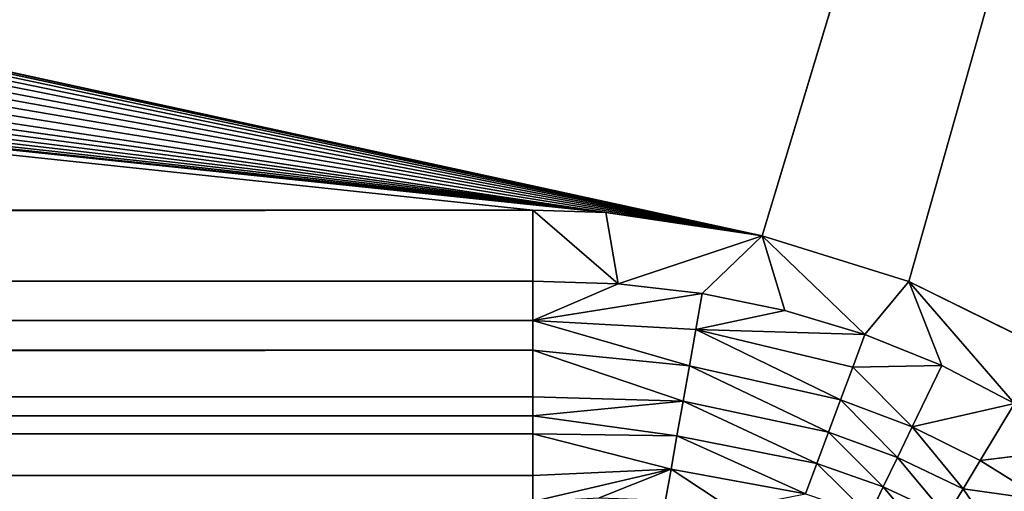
# Model space of a CAD drawing. Extents: x 0 to 700, y 0 to 509.
# Tile 233 of 243: x 656.63 to 668, y 321.34 to 326.78. Entities that reach past the tile are written whole.
import ezdxf

# ---------------------------------------------------------------- set-up
doc = ezdxf.new("R2010")
doc.units = 0
doc.header["$LTSCALE"] = 25.4
doc.layers.get('0').update_dxf_attribs({"linetype": 'CONTINUOUS'})

# ---------------------------------------------------------------- blocks, each defined once
blk = doc.blocks.new('5902539864168_-_S_STL')
at = {"color": 0}
for p, q in [((662.558, 103, 184.47), (37.442, 103, 184.47)), ((662.558, 103, 184.47), (37.442, 103, 184.47)), ((662.558, 102.932, 185.29), (662.558, 103, 184.47)), ((663.541, 102.934, 185.322), (662.558, 103, 184.47)), ((662.558, 102.932, 185.29), (662.558, 103, 184.47)), ((663.399, 103, 184.499), (662.558, 103, 184.47)), ((663.541, 102.934, 185.322), (662.558, 103, 184.47)), ((663.399, 103, 184.499), (662.558, 103, 184.47)), ((665.204, 103, 184.766), (663.399, 103, 184.499)), ((663.399, 103, 184.499), (663.541, 102.934, 185.322)), ((663.399, 103, 184.499), (663.541, 102.934, 185.322)), ((665.204, 103, 184.766), (663.399, 103, 184.499)), ((664.513, 102.937, 185.432), (665.204, 103, 184.766)), ((664.513, 102.937, 185.432), (665.204, 103, 184.766)), ((666.391, 102.943, 185.905), (665.204, 103, 184.766)), ((665.204, 103, 184.766), (665.466, 102.94, 185.627)), ((666.391, 102.943, 185.905), (665.204, 103, 184.766)), ((666.9, 103, 185.294), (665.204, 103, 184.766)), ((665.204, 103, 184.766), (665.466, 102.94, 185.627)), ((666.9, 103, 185.294), (665.204, 103, 184.766)), ((666.391, 102.943, 185.905), (666.9, 103, 185.294)), ((666.391, 102.943, 185.905), (666.9, 103, 185.294)), ((667.278, 102.946, 186.264), (666.9, 103, 185.294)), ((667.278, 102.946, 186.264), (666.9, 103, 185.294)), ((668.118, 102.948, 186.702), (666.9, 103, 185.294)), ((668.118, 102.948, 186.702), (666.9, 103, 185.294)), ((668.441, 103, 186.055), (666.9, 103, 185.294)), ((668.441, 103, 186.055), (666.9, 103, 185.294)), ((662.558, 102.932, 185.29), (37.442, 102.932, 185.29)), ((662.558, 102.932, 185.29), (37.442, 102.932, 185.29)), ((664.513, 102.937, 185.432), (662.558, 102.835, 185.743)), ((664.513, 102.937, 185.432), (662.558, 102.835, 185.743)), ((663.541, 102.934, 185.322), (662.558, 102.932, 185.29)), ((662.558, 102.835, 185.743), (663.541, 102.934, 185.322)), ((663.541, 102.934, 185.322), (662.558, 102.932, 185.29)), ((662.558, 102.835, 185.743), (663.541, 102.934, 185.322)), ((662.558, 102.835, 185.743), (662.558, 102.932, 185.29)), ((662.558, 102.835, 185.743), (662.558, 102.932, 185.29)), ((664.513, 102.937, 185.432), (663.541, 102.934, 185.322)), ((664.513, 102.937, 185.432), (663.541, 102.934, 185.322)), ((664.439, 102.85, 185.849), (666.391, 102.943, 185.905)), ((664.439, 102.85, 185.849), (666.391, 102.943, 185.905)), ((664.439, 102.85, 185.849), (665.466, 102.94, 185.627)), ((664.439, 102.85, 185.849), (665.466, 102.94, 185.627)), ((664.439, 102.85, 185.849), (664.513, 102.937, 185.432)), ((664.439, 102.85, 185.849), (664.513, 102.937, 185.432)), ((664.513, 102.937, 185.432), (665.466, 102.94, 185.627)), ((664.513, 102.937, 185.432), (665.466, 102.94, 185.627)), ((665.466, 102.94, 185.627), (666.391, 102.943, 185.905)), ((665.466, 102.94, 185.627), (666.391, 102.943, 185.905)), ((666.25, 102.864, 186.282), (667.278, 102.946, 186.264)), ((666.25, 102.864, 186.282), (667.278, 102.946, 186.264)), ((666.25, 102.864, 186.282), (666.391, 102.943, 185.905)), ((666.25, 102.864, 186.282), (666.391, 102.943, 185.905)), ((666.391, 102.943, 185.905), (667.278, 102.946, 186.264)), ((666.391, 102.943, 185.905), (667.278, 102.946, 186.264)), ((666.936, 102.763, 186.972), (668.118, 102.948, 186.702)), ((666.936, 102.763, 186.972), (668.118, 102.948, 186.702)), ((666.936, 102.763, 186.972), (667.278, 102.946, 186.264)), ((666.936, 102.763, 186.972), (667.278, 102.946, 186.264)), ((667.278, 102.946, 186.264), (668.118, 102.948, 186.702)), ((667.278, 102.946, 186.264), (668.118, 102.948, 186.702)), ((667.721, 102.773, 187.359), (668.905, 102.95, 187.212)), ((667.721, 102.773, 187.359), (668.905, 102.95, 187.212)), ((667.721, 102.773, 187.359), (668.118, 102.948, 186.702)), ((667.721, 102.773, 187.359), (668.118, 102.948, 186.702)), ((662.558, 102.835, 185.743), (37.442, 102.835, 185.743)), ((662.558, 102.835, 185.743), (37.442, 102.835, 185.743)), ((664.439, 102.85, 185.849), (662.558, 102.835, 185.743)), ((664.439, 102.85, 185.849), (662.558, 102.835, 185.743)), ((662.558, 102.731, 186.088), (662.558, 102.835, 185.743)), ((662.558, 102.731, 186.088), (662.558, 102.835, 185.743)), ((664.365, 102.725, 186.265), (662.558, 102.835, 185.743)), ((664.365, 102.725, 186.265), (662.558, 102.835, 185.743)), ((664.439, 102.85, 185.849), (664.365, 102.725, 186.265)), ((664.439, 102.85, 185.849), (664.365, 102.725, 186.265)), ((666.25, 102.864, 186.282), (664.439, 102.85, 185.849)), ((666.25, 102.864, 186.282), (664.439, 102.85, 185.849)), ((664.439, 102.85, 185.849), (666.109, 102.751, 186.659)), ((664.439, 102.85, 185.849), (666.109, 102.751, 186.659)), ((666.109, 102.751, 186.659), (666.25, 102.864, 186.282)), ((666.109, 102.751, 186.659), (666.25, 102.864, 186.282)), ((666.936, 102.763, 186.972), (666.109, 102.751, 186.659)), ((666.936, 102.763, 186.972), (666.109, 102.751, 186.659)), ((666.936, 102.763, 186.972), (666.25, 102.864, 186.282)), ((666.936, 102.763, 186.972), (666.25, 102.864, 186.282)), ((666.936, 102.763, 186.972), (666.767, 102.621, 187.322)), ((666.936, 102.763, 186.972), (666.767, 102.621, 187.322)), ((667.721, 102.773, 187.359), (666.936, 102.763, 186.972)), ((667.721, 102.773, 187.359), (666.936, 102.763, 186.972)), ((667.525, 102.638, 187.684), (666.936, 102.763, 186.972)), ((667.525, 102.638, 187.684), (666.936, 102.763, 186.972)), ((668.457, 102.783, 187.815), (667.525, 102.638, 187.684)), ((668.457, 102.783, 187.815), (667.525, 102.638, 187.684)), ((667.525, 102.638, 187.684), (667.721, 102.773, 187.359)), ((667.525, 102.638, 187.684), (667.721, 102.773, 187.359)), ((668.457, 102.783, 187.815), (667.721, 102.773, 187.359)), ((668.457, 102.783, 187.815), (667.721, 102.773, 187.359)), ((662.558, 102.731, 186.088), (37.442, 102.731, 186.088)), ((662.558, 102.731, 186.088), (37.442, 102.731, 186.088)), ((662.558, 102.512, 186.625), (662.558, 102.731, 186.088)), ((662.558, 102.731, 186.088), (664.365, 102.725, 186.265)), ((662.558, 102.731, 186.088), (664.365, 102.725, 186.265)), ((662.558, 102.731, 186.088), (664.292, 102.559, 186.676)), ((662.558, 102.512, 186.625), (662.558, 102.731, 186.088)), ((662.558, 102.731, 186.088), (664.292, 102.559, 186.676)), ((664.292, 102.559, 186.676), (664.365, 102.725, 186.265)), ((664.292, 102.559, 186.676), (664.365, 102.725, 186.265)), ((666.109, 102.751, 186.659), (664.365, 102.725, 186.265)), ((666.109, 102.751, 186.659), (664.365, 102.725, 186.265)), ((665.971, 102.602, 187.031), (664.365, 102.725, 186.265)), ((665.971, 102.602, 187.031), (664.365, 102.725, 186.265)), ((665.971, 102.602, 187.031), (666.109, 102.751, 186.659)), ((665.971, 102.602, 187.031), (666.109, 102.751, 186.659)), ((666.767, 102.621, 187.322), (666.109, 102.751, 186.659)), ((666.767, 102.621, 187.322), (666.109, 102.751, 186.659)), ((662.558, 102.512, 186.625), (664.292, 102.559, 186.676)), ((662.558, 102.512, 186.625), (664.292, 102.559, 186.676)), ((662.558, 102.401, 186.843), (664.292, 102.559, 186.676)), ((662.558, 102.401, 186.843), (664.292, 102.559, 186.676)), ((664.221, 102.354, 187.075), (664.292, 102.559, 186.676)), ((664.221, 102.354, 187.075), (664.292, 102.559, 186.676)), ((665.971, 102.602, 187.031), (664.292, 102.559, 186.676)), ((665.971, 102.602, 187.031), (664.292, 102.559, 186.676)), ((665.835, 102.417, 187.394), (664.292, 102.559, 186.676)), ((665.835, 102.417, 187.394), (664.292, 102.559, 186.676)), ((665.835, 102.417, 187.394), (665.971, 102.602, 187.031)), ((665.835, 102.417, 187.394), (665.971, 102.602, 187.031)), ((666.767, 102.621, 187.322), (665.971, 102.602, 187.031)), ((666.767, 102.621, 187.322), (665.971, 102.602, 187.031)), ((666.603, 102.445, 187.663), (665.971, 102.602, 187.031)), ((666.603, 102.445, 187.663), (665.971, 102.602, 187.031)), ((666.767, 102.621, 187.322), (666.603, 102.445, 187.663)), ((666.767, 102.621, 187.322), (666.603, 102.445, 187.663)), ((667.525, 102.638, 187.684), (666.767, 102.621, 187.322)), ((667.525, 102.638, 187.684), (666.767, 102.621, 187.322)), ((667.333, 102.471, 188.001), (666.767, 102.621, 187.322)), ((667.333, 102.471, 188.001), (666.767, 102.621, 187.322)), ((667.333, 102.471, 188.001), (667.525, 102.638, 187.684)), ((667.333, 102.471, 188.001), (667.525, 102.638, 187.684)), ((668.018, 102.494, 188.404), (667.525, 102.638, 187.684)), ((668.018, 102.494, 188.404), (667.525, 102.638, 187.684)), ((662.558, 102.512, 186.625), (37.442, 102.512, 186.625)), ((662.558, 102.512, 186.625), (37.442, 102.512, 186.625)), ((662.558, 102.401, 186.843), (662.558, 102.512, 186.625)), ((662.558, 102.401, 186.843), (662.558, 102.512, 186.625)), ((665.835, 102.417, 187.394), (664.221, 102.354, 187.075)), ((665.835, 102.417, 187.394), (664.221, 102.354, 187.075)), ((665.705, 102.198, 187.744), (665.835, 102.417, 187.394)), ((665.705, 102.198, 187.744), (665.835, 102.417, 187.394)), ((666.603, 102.445, 187.663), (665.835, 102.417, 187.394)), ((666.603, 102.445, 187.663), (665.835, 102.417, 187.394)), ((666.444, 102.237, 187.992), (665.835, 102.417, 187.394)), ((666.444, 102.237, 187.992), (665.835, 102.417, 187.394)), ((666.603, 102.445, 187.663), (666.444, 102.237, 187.992)), ((666.603, 102.445, 187.663), (666.444, 102.237, 187.992)), ((667.333, 102.471, 188.001), (666.603, 102.445, 187.663)), ((667.333, 102.471, 188.001), (666.603, 102.445, 187.663)), ((667.147, 102.273, 188.308), (666.603, 102.445, 187.663)), ((667.147, 102.273, 188.308), (666.603, 102.445, 187.663)), ((662.558, 102.401, 186.843), (37.442, 102.401, 186.843)), ((662.558, 102.401, 186.843), (37.442, 102.401, 186.843)), ((662.558, 102.283, 187.049), (662.558, 102.401, 186.843)), ((662.558, 102.401, 186.843), (664.221, 102.354, 187.075)), ((662.558, 102.401, 186.843), (664.221, 102.354, 187.075)), ((662.558, 102.283, 187.049), (662.558, 102.401, 186.843)), ((662.558, 102.283, 187.049), (664.221, 102.354, 187.075)), ((662.558, 102.283, 187.049), (664.221, 102.354, 187.075)), ((664.153, 102.111, 187.457), (664.221, 102.354, 187.075)), ((664.153, 102.111, 187.457), (664.221, 102.354, 187.075)), ((665.705, 102.198, 187.744), (664.221, 102.354, 187.075)), ((665.705, 102.198, 187.744), (664.221, 102.354, 187.075)), ((662.558, 102.283, 187.049), (37.442, 102.283, 187.049)), ((662.558, 102.283, 187.049), (37.442, 102.283, 187.049)), ((662.558, 101.952, 187.533), (662.558, 102.283, 187.049)), ((662.558, 102.283, 187.049), (664.153, 102.111, 187.457)), ((662.558, 102.283, 187.049), (664.153, 102.111, 187.457)), ((662.558, 101.952, 187.533), (662.558, 102.283, 187.049)), ((665.705, 102.198, 187.744), (664.153, 102.111, 187.457)), ((665.705, 102.198, 187.744), (664.153, 102.111, 187.457)), ((664.153, 102.111, 187.457), (662.558, 101.702, 187.83)), ((664.153, 102.111, 187.457), (662.558, 101.702, 187.83)), ((664.153, 102.111, 187.457), (662.558, 101.952, 187.533)), ((664.153, 102.111, 187.457), (662.558, 101.952, 187.533)), ((664.153, 102.111, 187.457), (663.324, 101.769, 187.79)), ((664.153, 102.111, 187.457), (663.324, 101.769, 187.79)), ((664.089, 101.831, 187.817), (664.153, 102.111, 187.457)), ((664.089, 101.831, 187.817), (664.153, 102.111, 187.457)), ((664.844, 101.891, 187.912), (664.153, 102.111, 187.457)), ((664.844, 101.891, 187.912), (664.153, 102.111, 187.457)), ((662.558, 101.952, 187.533), (37.442, 101.952, 187.533)), ((662.558, 101.952, 187.533), (37.442, 101.952, 187.533)), ((662.558, 101.702, 187.83), (662.558, 101.952, 187.533)), ((662.558, 101.702, 187.83), (662.558, 101.952, 187.533))]:
    blk.add_line(p, q, dxfattribs=at)
mesh = blk.add_polyface(dxfattribs=at)
corners = [(5.829, 103, 89.051), (350, 103, 116.551), (694.171, 103, 89.051), (346.961, 103, 116.817), (35.453, 103, 184.635), (33.702, 103, 185.073), (32.106, 103, 185.75), (30.702, 103, 186.626), (29.442, 103, 187.728), (28.41, 103, 188.996), (27.646, 103, 190.345), (27.137, 103, 191.742), (26.867, 103, 193.162), (5.829, 103, 503.222), (344.015, 103, 117.607), (341.25, 103, 118.896), (338.751, 103, 120.646), (336.594, 103, 122.803), (334.845, 103, 125.301), (333.555, 103, 128.066), (332.766, 103, 131.012), (332.5, 103, 134.051), (332.766, 103, 137.09), (333.555, 103, 140.037), (334.845, 103, 142.801), (336.594, 103, 145.3), (338.751, 103, 147.457), (341.25, 103, 149.207), (344.015, 103, 150.496), (346.961, 103, 151.285), (350, 103, 151.551), (37.442, 103, 184.47), (26.815, 103, 194.138), (26.815, 103, 473.174), (26.955, 103, 474.875), (26.981, 103, 475.022), (27.312, 103, 476.309), (27.475, 103, 476.756), (27.857, 103, 477.593), (28.651, 103, 478.843), (29.58, 103, 479.868), (30.666, 103, 480.727), (30.73, 103, 480.769), (31.881, 103, 481.4), (32.295, 103, 481.576), (33.221, 103, 481.885), (34.029, 103, 482.07), (34.683, 103, 482.168), (35.878, 103, 482.237), (664.122, 103, 482.237), (673.185, 103, 194.138), (694.171, 103, 503.222), (673.091, 103, 192.835), (672.732, 103, 191.306), (672.118, 103, 189.869), (671.267, 103, 188.55), (670.192, 103, 187.368), (669.802, 103, 187.023), (668.441, 103, 186.055), (666.9, 103, 185.294), (665.204, 103, 184.766), (353.039, 103, 116.817), (355.985, 103, 117.607), (358.75, 103, 118.896), (361.249, 103, 120.646), (363.406, 103, 122.803), (365.155, 103, 125.301), (366.445, 103, 128.066), (367.234, 103, 131.012), (367.5, 103, 134.051), (367.234, 103, 137.09), (366.445, 103, 140.037), (663.399, 103, 184.499), (365.155, 103, 142.801), (363.406, 103, 145.3), (361.249, 103, 147.457), (358.75, 103, 149.207), (355.985, 103, 150.496), (353.039, 103, 151.285), (662.558, 103, 184.47), (673.185, 103, 473.174), (673.117, 103, 474.369), (673.019, 103, 475.022), (672.834, 103, 475.83), (672.525, 103, 476.756), (672.349, 103, 477.171), (671.718, 103, 478.322), (671.675, 103, 478.386), (670.817, 103, 479.472), (669.792, 103, 480.4), (668.542, 103, 481.195), (667.705, 103, 481.576), (667.258, 103, 481.739), (665.971, 103, 482.07), (665.824, 103, 482.096)]
mesh.append_faces([[corners[k] for k in face] for face in [(0, 1, 2), (1, 0, 3), (4, 0, 5), (5, 0, 6), (6, 0, 7), (7, 0, 8), (8, 0, 9), (9, 0, 10), (10, 0, 11), (11, 0, 12), (3, 4, 14), (14, 4, 15), (15, 4, 16), (16, 4, 17), (17, 4, 18), (18, 4, 19), (19, 4, 20), (20, 4, 21), (21, 4, 22), (22, 4, 23), (23, 4, 24), (24, 4, 25), (25, 4, 26), (26, 4, 27), (27, 4, 28), (28, 4, 29), (29, 4, 30), (12, 13, 32), (32, 13, 33), (33, 13, 34), (34, 13, 35), (35, 13, 36), (36, 13, 37), (37, 13, 38), (38, 13, 39), (39, 13, 40), (40, 13, 41), (41, 13, 42), (42, 13, 43), (43, 13, 44), (44, 13, 45), (45, 13, 46), (46, 13, 47), (47, 13, 48), (48, 13, 49), (2, 50, 51), (50, 2, 52), (52, 2, 53), (53, 2, 54), (54, 2, 55), (55, 2, 56), (56, 2, 57), (57, 2, 58), (58, 2, 59), (59, 2, 60), (61, 2, 1), (60, 71, 72), (72, 30, 79), (79, 30, 31), (51, 49, 13)]], dxfattribs={"vtx0": -1, "vtx1": -1, "color": 0})
mesh.append_faces([[corners[k] for k in face] for face in [(3, 0, 4), (60, 2, 61)]], dxfattribs={"vtx0": -1, "vtx1": -1, "vtx2": -1, "color": 0})
mesh.append_faces([[corners[k] for k in face] for face in [(12, 0, 13), (30, 4, 31), (60, 61, 62), (60, 62, 63), (60, 63, 64), (60, 64, 65), (60, 65, 66), (60, 66, 67), (60, 67, 68), (60, 68, 69), (60, 69, 70), (60, 70, 71), (72, 71, 73), (72, 73, 74), (72, 74, 75), (72, 75, 76), (72, 76, 77), (72, 77, 78), (72, 78, 30), (51, 50, 80), (51, 80, 81), (51, 81, 82), (51, 82, 83), (51, 83, 84), (51, 84, 85), (51, 85, 86), (51, 86, 87), (51, 87, 88), (51, 88, 89), (51, 89, 90), (51, 90, 91), (51, 91, 92), (51, 92, 93), (51, 93, 94), (51, 94, 49)]], dxfattribs={"vtx0": -1, "vtx2": -1, "color": 0})
mesh = blk.add_polyface(dxfattribs=at)
corners = [(37.442, 102.932, 185.29), (662.558, 103, 184.47), (37.442, 103, 184.47), (662.558, 102.932, 185.29)]
mesh.append_faces([[corners[k] for k in face] for face in [(0, 1, 2), (1, 0, 3)]], dxfattribs={"vtx0": -1, "color": 0})
mesh = blk.add_polyface(dxfattribs=at)
corners = [(663.541, 102.934, 185.322), (662.558, 103, 184.47), (662.558, 102.932, 185.29)]
mesh.append_faces([[corners[k] for k in face] for face in [(0, 1, 2)]], dxfattribs={"color": 0})
mesh = blk.add_polyface(dxfattribs=at)
corners = [(663.541, 102.934, 185.322), (663.399, 103, 184.499), (662.558, 103, 184.47)]
mesh.append_faces([[corners[k] for k in face] for face in [(0, 1, 2)]], dxfattribs={"color": 0})
mesh = blk.add_polyface(dxfattribs=at)
corners = [(663.541, 102.934, 185.322), (665.204, 103, 184.766), (663.399, 103, 184.499), (664.513, 102.937, 185.432)]
mesh.append_faces([[corners[k] for k in face] for face in [(0, 1, 2), (1, 0, 3)]], dxfattribs={"vtx0": -1, "color": 0})
mesh = blk.add_polyface(dxfattribs=at)
corners = [(665.466, 102.94, 185.627), (665.204, 103, 184.766), (664.513, 102.937, 185.432)]
mesh.append_faces([[corners[k] for k in face] for face in [(0, 1, 2)]], dxfattribs={"color": 0})
mesh = blk.add_polyface(dxfattribs=at)
corners = [(666.391, 102.943, 185.905), (665.204, 103, 184.766), (665.466, 102.94, 185.627)]
mesh.append_faces([[corners[k] for k in face] for face in [(0, 1, 2)]], dxfattribs={"color": 0})
mesh = blk.add_polyface(dxfattribs=at)
corners = [(666.391, 102.943, 185.905), (666.9, 103, 185.294), (665.204, 103, 184.766)]
mesh.append_faces([[corners[k] for k in face] for face in [(0, 1, 2)]], dxfattribs={"color": 0})
mesh = blk.add_polyface(dxfattribs=at)
corners = [(667.278, 102.946, 186.264), (666.9, 103, 185.294), (666.391, 102.943, 185.905)]
mesh.append_faces([[corners[k] for k in face] for face in [(0, 1, 2)]], dxfattribs={"color": 0})
mesh = blk.add_polyface(dxfattribs=at)
corners = [(668.118, 102.948, 186.702), (666.9, 103, 185.294), (667.278, 102.946, 186.264)]
mesh.append_faces([[corners[k] for k in face] for face in [(0, 1, 2)]], dxfattribs={"color": 0})
mesh = blk.add_polyface(dxfattribs=at)
corners = [(668.118, 102.948, 186.702), (668.441, 103, 186.055), (666.9, 103, 185.294)]
mesh.append_faces([[corners[k] for k in face] for face in [(0, 1, 2)]], dxfattribs={"color": 0})
mesh = blk.add_polyface(dxfattribs=at)
corners = [(37.442, 102.835, 185.743), (662.558, 102.932, 185.29), (37.442, 102.932, 185.29), (662.558, 102.835, 185.743)]
mesh.append_faces([[corners[k] for k in face] for face in [(0, 1, 2), (1, 0, 3)]], dxfattribs={"vtx0": -1, "color": 0})
mesh = blk.add_polyface(dxfattribs=at)
corners = [(664.439, 102.85, 185.849), (664.513, 102.937, 185.432), (662.558, 102.835, 185.743)]
mesh.append_faces([[corners[k] for k in face] for face in [(0, 1, 2)]], dxfattribs={"color": 0})
mesh = blk.add_polyface(dxfattribs=at)
corners = [(662.558, 102.835, 185.743), (664.513, 102.937, 185.432), (663.541, 102.934, 185.322)]
mesh.append_faces([[corners[k] for k in face] for face in [(0, 1, 2)]], dxfattribs={"color": 0})
mesh = blk.add_polyface(dxfattribs=at)
corners = [(662.558, 102.835, 185.743), (663.541, 102.934, 185.322), (662.558, 102.932, 185.29)]
mesh.append_faces([[corners[k] for k in face] for face in [(0, 1, 2)]], dxfattribs={"color": 0})
mesh = blk.add_polyface(dxfattribs=at)
corners = [(666.391, 102.943, 185.905), (665.466, 102.94, 185.627), (664.439, 102.85, 185.849)]
mesh.append_faces([[corners[k] for k in face] for face in [(0, 1, 2)]], dxfattribs={"color": 0})
mesh = blk.add_polyface(dxfattribs=at)
corners = [(666.25, 102.864, 186.282), (666.391, 102.943, 185.905), (664.439, 102.85, 185.849)]
mesh.append_faces([[corners[k] for k in face] for face in [(0, 1, 2)]], dxfattribs={"color": 0})
mesh = blk.add_polyface(dxfattribs=at)
corners = [(664.439, 102.85, 185.849), (665.466, 102.94, 185.627), (664.513, 102.937, 185.432)]
mesh.append_faces([[corners[k] for k in face] for face in [(0, 1, 2)]], dxfattribs={"color": 0})
mesh = blk.add_polyface(dxfattribs=at)
corners = [(666.25, 102.864, 186.282), (667.278, 102.946, 186.264), (666.391, 102.943, 185.905)]
mesh.append_faces([[corners[k] for k in face] for face in [(0, 1, 2)]], dxfattribs={"color": 0})
mesh = blk.add_polyface(dxfattribs=at)
corners = [(666.936, 102.763, 186.972), (667.278, 102.946, 186.264), (666.25, 102.864, 186.282)]
mesh.append_faces([[corners[k] for k in face] for face in [(0, 1, 2)]], dxfattribs={"color": 0})
mesh = blk.add_polyface(dxfattribs=at)
corners = [(666.936, 102.763, 186.972), (668.118, 102.948, 186.702), (667.278, 102.946, 186.264)]
mesh.append_faces([[corners[k] for k in face] for face in [(0, 1, 2)]], dxfattribs={"color": 0})
mesh = blk.add_polyface(dxfattribs=at)
corners = [(667.721, 102.773, 187.359), (668.118, 102.948, 186.702), (666.936, 102.763, 186.972)]
mesh.append_faces([[corners[k] for k in face] for face in [(0, 1, 2)]], dxfattribs={"color": 0})
mesh = blk.add_polyface(dxfattribs=at)
corners = [(667.721, 102.773, 187.359), (668.905, 102.95, 187.212), (668.118, 102.948, 186.702)]
mesh.append_faces([[corners[k] for k in face] for face in [(0, 1, 2)]], dxfattribs={"color": 0})
mesh = blk.add_polyface(dxfattribs=at)
corners = [(668.457, 102.783, 187.815), (668.905, 102.95, 187.212), (667.721, 102.773, 187.359)]
mesh.append_faces([[corners[k] for k in face] for face in [(0, 1, 2)]], dxfattribs={"color": 0})
mesh = blk.add_polyface(dxfattribs=at)
corners = [(37.442, 102.731, 186.088), (662.558, 102.835, 185.743), (37.442, 102.835, 185.743), (662.558, 102.731, 186.088)]
mesh.append_faces([[corners[k] for k in face] for face in [(0, 1, 2), (1, 0, 3)]], dxfattribs={"vtx0": -1, "color": 0})
mesh = blk.add_polyface(dxfattribs=at)
corners = [(664.365, 102.725, 186.265), (664.439, 102.85, 185.849), (662.558, 102.835, 185.743)]
mesh.append_faces([[corners[k] for k in face] for face in [(0, 1, 2)]], dxfattribs={"color": 0})
mesh = blk.add_polyface(dxfattribs=at)
corners = [(664.365, 102.725, 186.265), (662.558, 102.835, 185.743), (662.558, 102.731, 186.088)]
mesh.append_faces([[corners[k] for k in face] for face in [(0, 1, 2)]], dxfattribs={"color": 0})
mesh = blk.add_polyface(dxfattribs=at)
corners = [(666.109, 102.751, 186.659), (664.439, 102.85, 185.849), (664.365, 102.725, 186.265)]
mesh.append_faces([[corners[k] for k in face] for face in [(0, 1, 2)]], dxfattribs={"color": 0})
mesh = blk.add_polyface(dxfattribs=at)
corners = [(666.109, 102.751, 186.659), (666.25, 102.864, 186.282), (664.439, 102.85, 185.849)]
mesh.append_faces([[corners[k] for k in face] for face in [(0, 1, 2)]], dxfattribs={"color": 0})
mesh = blk.add_polyface(dxfattribs=at)
corners = [(666.936, 102.763, 186.972), (666.25, 102.864, 186.282), (666.109, 102.751, 186.659)]
mesh.append_faces([[corners[k] for k in face] for face in [(0, 1, 2)]], dxfattribs={"color": 0})
mesh = blk.add_polyface(dxfattribs=at)
corners = [(666.767, 102.621, 187.322), (666.936, 102.763, 186.972), (666.109, 102.751, 186.659)]
mesh.append_faces([[corners[k] for k in face] for face in [(0, 1, 2)]], dxfattribs={"color": 0})
mesh = blk.add_polyface(dxfattribs=at)
corners = [(667.525, 102.638, 187.684), (666.936, 102.763, 186.972), (666.767, 102.621, 187.322)]
mesh.append_faces([[corners[k] for k in face] for face in [(0, 1, 2)]], dxfattribs={"color": 0})
mesh = blk.add_polyface(dxfattribs=at)
corners = [(667.525, 102.638, 187.684), (667.721, 102.773, 187.359), (666.936, 102.763, 186.972)]
mesh.append_faces([[corners[k] for k in face] for face in [(0, 1, 2)]], dxfattribs={"color": 0})
mesh = blk.add_polyface(dxfattribs=at)
corners = [(668.018, 102.494, 188.404), (668.457, 102.783, 187.815), (667.525, 102.638, 187.684)]
mesh.append_faces([[corners[k] for k in face] for face in [(0, 1, 2)]], dxfattribs={"color": 0})
mesh = blk.add_polyface(dxfattribs=at)
corners = [(668.457, 102.783, 187.815), (667.721, 102.773, 187.359), (667.525, 102.638, 187.684)]
mesh.append_faces([[corners[k] for k in face] for face in [(0, 1, 2)]], dxfattribs={"color": 0})
mesh = blk.add_polyface(dxfattribs=at)
corners = [(37.442, 102.512, 186.625), (662.558, 102.731, 186.088), (37.442, 102.731, 186.088), (662.558, 102.512, 186.625)]
mesh.append_faces([[corners[k] for k in face] for face in [(0, 1, 2), (1, 0, 3)]], dxfattribs={"vtx0": -1, "color": 0})
mesh = blk.add_polyface(dxfattribs=at)
corners = [(664.292, 102.559, 186.676), (664.365, 102.725, 186.265), (662.558, 102.731, 186.088)]
mesh.append_faces([[corners[k] for k in face] for face in [(0, 1, 2)]], dxfattribs={"color": 0})
mesh = blk.add_polyface(dxfattribs=at)
corners = [(664.292, 102.559, 186.676), (662.558, 102.731, 186.088), (662.558, 102.512, 186.625)]
mesh.append_faces([[corners[k] for k in face] for face in [(0, 1, 2)]], dxfattribs={"color": 0})
mesh = blk.add_polyface(dxfattribs=at)
corners = [(665.971, 102.602, 187.031), (664.365, 102.725, 186.265), (664.292, 102.559, 186.676)]
mesh.append_faces([[corners[k] for k in face] for face in [(0, 1, 2)]], dxfattribs={"color": 0})
mesh = blk.add_polyface(dxfattribs=at)
corners = [(665.971, 102.602, 187.031), (666.109, 102.751, 186.659), (664.365, 102.725, 186.265)]
mesh.append_faces([[corners[k] for k in face] for face in [(0, 1, 2)]], dxfattribs={"color": 0})
mesh = blk.add_polyface(dxfattribs=at)
corners = [(666.767, 102.621, 187.322), (666.109, 102.751, 186.659), (665.971, 102.602, 187.031)]
mesh.append_faces([[corners[k] for k in face] for face in [(0, 1, 2)]], dxfattribs={"color": 0})
mesh = blk.add_polyface(dxfattribs=at)
corners = [(662.558, 102.401, 186.843), (664.292, 102.559, 186.676), (662.558, 102.512, 186.625)]
mesh.append_faces([[corners[k] for k in face] for face in [(0, 1, 2)]], dxfattribs={"color": 0})
mesh = blk.add_polyface(dxfattribs=at)
corners = [(664.221, 102.354, 187.075), (664.292, 102.559, 186.676), (662.558, 102.401, 186.843)]
mesh.append_faces([[corners[k] for k in face] for face in [(0, 1, 2)]], dxfattribs={"color": 0})
mesh = blk.add_polyface(dxfattribs=at)
corners = [(665.835, 102.417, 187.394), (664.292, 102.559, 186.676), (664.221, 102.354, 187.075)]
mesh.append_faces([[corners[k] for k in face] for face in [(0, 1, 2)]], dxfattribs={"color": 0})
mesh = blk.add_polyface(dxfattribs=at)
corners = [(665.835, 102.417, 187.394), (665.971, 102.602, 187.031), (664.292, 102.559, 186.676)]
mesh.append_faces([[corners[k] for k in face] for face in [(0, 1, 2)]], dxfattribs={"color": 0})
mesh = blk.add_polyface(dxfattribs=at)
corners = [(666.603, 102.445, 187.663), (665.971, 102.602, 187.031), (665.835, 102.417, 187.394)]
mesh.append_faces([[corners[k] for k in face] for face in [(0, 1, 2)]], dxfattribs={"color": 0})
mesh = blk.add_polyface(dxfattribs=at)
corners = [(666.603, 102.445, 187.663), (666.767, 102.621, 187.322), (665.971, 102.602, 187.031)]
mesh.append_faces([[corners[k] for k in face] for face in [(0, 1, 2)]], dxfattribs={"color": 0})
mesh = blk.add_polyface(dxfattribs=at)
corners = [(667.333, 102.471, 188.001), (666.767, 102.621, 187.322), (666.603, 102.445, 187.663)]
mesh.append_faces([[corners[k] for k in face] for face in [(0, 1, 2)]], dxfattribs={"color": 0})
mesh = blk.add_polyface(dxfattribs=at)
corners = [(667.333, 102.471, 188.001), (667.525, 102.638, 187.684), (666.767, 102.621, 187.322)]
mesh.append_faces([[corners[k] for k in face] for face in [(0, 1, 2)]], dxfattribs={"color": 0})
mesh = blk.add_polyface(dxfattribs=at)
corners = [(668.018, 102.494, 188.404), (667.525, 102.638, 187.684), (667.333, 102.471, 188.001)]
mesh.append_faces([[corners[k] for k in face] for face in [(0, 1, 2)]], dxfattribs={"color": 0})
mesh = blk.add_polyface(dxfattribs=at)
corners = [(37.442, 102.401, 186.843), (662.558, 102.512, 186.625), (37.442, 102.512, 186.625), (662.558, 102.401, 186.843)]
mesh.append_faces([[corners[k] for k in face] for face in [(0, 1, 2), (1, 0, 3)]], dxfattribs={"vtx0": -1, "color": 0})
mesh = blk.add_polyface(dxfattribs=at)
corners = [(665.705, 102.198, 187.744), (665.835, 102.417, 187.394), (664.221, 102.354, 187.075)]
mesh.append_faces([[corners[k] for k in face] for face in [(0, 1, 2)]], dxfattribs={"color": 0})
mesh = blk.add_polyface(dxfattribs=at)
corners = [(666.444, 102.237, 187.992), (665.835, 102.417, 187.394), (665.705, 102.198, 187.744)]
mesh.append_faces([[corners[k] for k in face] for face in [(0, 1, 2)]], dxfattribs={"color": 0})
mesh = blk.add_polyface(dxfattribs=at)
corners = [(666.444, 102.237, 187.992), (666.603, 102.445, 187.663), (665.835, 102.417, 187.394)]
mesh.append_faces([[corners[k] for k in face] for face in [(0, 1, 2)]], dxfattribs={"color": 0})
mesh = blk.add_polyface(dxfattribs=at)
corners = [(667.147, 102.273, 188.308), (666.603, 102.445, 187.663), (666.444, 102.237, 187.992)]
mesh.append_faces([[corners[k] for k in face] for face in [(0, 1, 2)]], dxfattribs={"color": 0})
mesh = blk.add_polyface(dxfattribs=at)
corners = [(667.147, 102.273, 188.308), (667.333, 102.471, 188.001), (666.603, 102.445, 187.663)]
mesh.append_faces([[corners[k] for k in face] for face in [(0, 1, 2)]], dxfattribs={"color": 0})
mesh = blk.add_polyface(dxfattribs=at)
corners = [(37.442, 102.283, 187.049), (662.558, 102.401, 186.843), (37.442, 102.401, 186.843), (662.558, 102.283, 187.049)]
mesh.append_faces([[corners[k] for k in face] for face in [(0, 1, 2), (1, 0, 3)]], dxfattribs={"vtx0": -1, "color": 0})
mesh = blk.add_polyface(dxfattribs=at)
corners = [(664.221, 102.354, 187.075), (662.558, 102.401, 186.843), (662.558, 102.283, 187.049)]
mesh.append_faces([[corners[k] for k in face] for face in [(0, 1, 2)]], dxfattribs={"color": 0})
mesh = blk.add_polyface(dxfattribs=at)
corners = [(664.153, 102.111, 187.457), (664.221, 102.354, 187.075), (662.558, 102.283, 187.049)]
mesh.append_faces([[corners[k] for k in face] for face in [(0, 1, 2)]], dxfattribs={"color": 0})
mesh = blk.add_polyface(dxfattribs=at)
corners = [(665.705, 102.198, 187.744), (664.221, 102.354, 187.075), (664.153, 102.111, 187.457)]
mesh.append_faces([[corners[k] for k in face] for face in [(0, 1, 2)]], dxfattribs={"color": 0})
mesh = blk.add_polyface(dxfattribs=at)
corners = [(37.442, 101.952, 187.533), (662.558, 102.283, 187.049), (37.442, 102.283, 187.049), (662.558, 101.952, 187.533)]
mesh.append_faces([[corners[k] for k in face] for face in [(0, 1, 2), (1, 0, 3)]], dxfattribs={"vtx0": -1, "color": 0})
mesh = blk.add_polyface(dxfattribs=at)
corners = [(662.558, 101.952, 187.533), (664.153, 102.111, 187.457), (662.558, 102.283, 187.049)]
mesh.append_faces([[corners[k] for k in face] for face in [(0, 1, 2)]], dxfattribs={"color": 0})
mesh = blk.add_polyface(dxfattribs=at)
corners = [(664.844, 101.891, 187.912), (665.705, 102.198, 187.744), (664.153, 102.111, 187.457)]
mesh.append_faces([[corners[k] for k in face] for face in [(0, 1, 2)]], dxfattribs={"color": 0})
mesh = blk.add_polyface(dxfattribs=at)
corners = [(662.558, 101.702, 187.83), (663.324, 101.769, 187.79), (664.153, 102.111, 187.457)]
mesh.append_faces([[corners[k] for k in face] for face in [(0, 1, 2)]], dxfattribs={"color": 0})
mesh = blk.add_polyface(dxfattribs=at)
corners = [(662.558, 101.702, 187.83), (664.153, 102.111, 187.457), (662.558, 101.952, 187.533)]
mesh.append_faces([[corners[k] for k in face] for face in [(0, 1, 2)]], dxfattribs={"color": 0})
mesh = blk.add_polyface(dxfattribs=at)
corners = [(664.089, 101.831, 187.817), (664.153, 102.111, 187.457), (663.324, 101.769, 187.79)]
mesh.append_faces([[corners[k] for k in face] for face in [(0, 1, 2)]], dxfattribs={"color": 0})
mesh = blk.add_polyface(dxfattribs=at)
corners = [(664.844, 101.891, 187.912), (664.153, 102.111, 187.457), (664.089, 101.831, 187.817)]
mesh.append_faces([[corners[k] for k in face] for face in [(0, 1, 2)]], dxfattribs={"color": 0})
mesh = blk.add_polyface(dxfattribs=at)
corners = [(37.442, 101.703, 187.83), (662.558, 101.952, 187.533), (37.442, 101.952, 187.533), (662.558, 101.702, 187.83)]
mesh.append_faces([[corners[k] for k in face] for face in [(0, 1, 2), (1, 0, 3)]], dxfattribs={"vtx0": -1, "color": 0})

msp = doc.modelspace()

# ---------------------------------------------------------------- block references
at = {"color": 254, "extrusion": (0, -1, 6.12323e-17)}
msp.add_blockref('5902539864168_-_S_STL', (0, 0, -509.051), dxfattribs=at)

doc.saveas('drawing.dxf')
